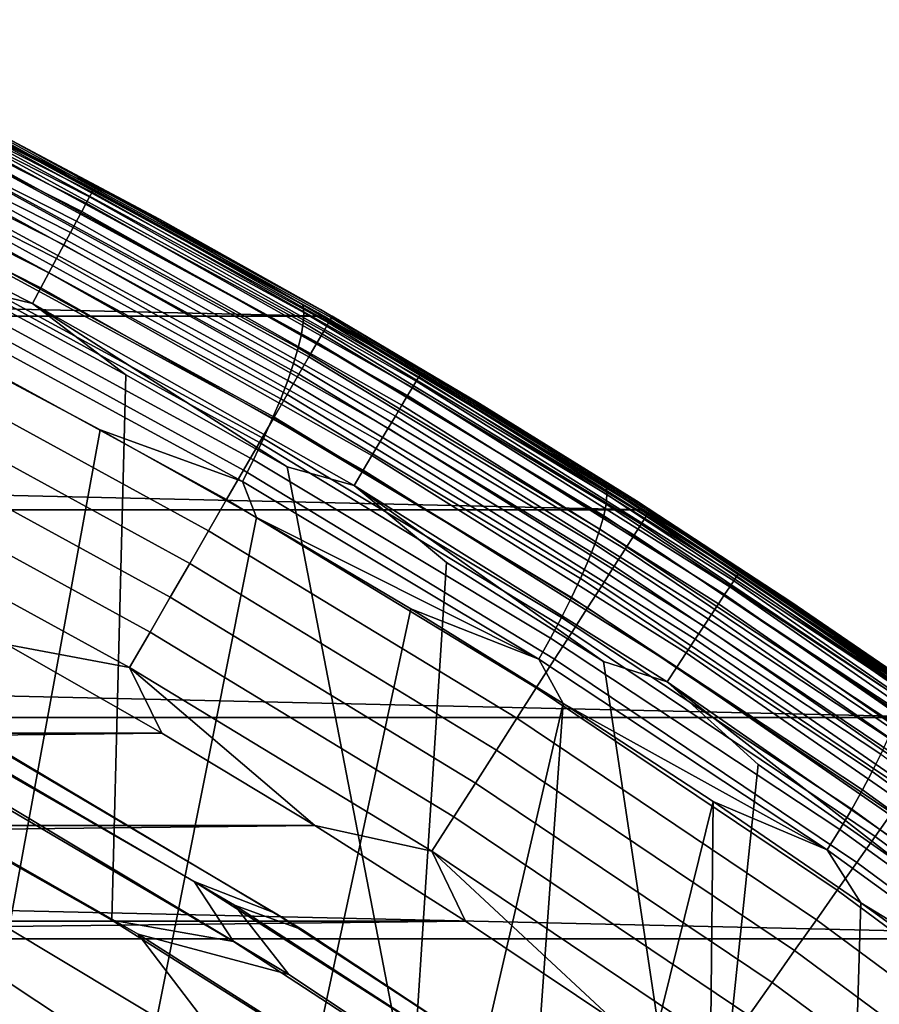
# Model space of a CAD drawing. Header units: metres. Extents: x -365 to 28, y -28 to 28.
# Tile 250 of 256: x 12.73 to 15.62, y 21.5 to 24.81. Entities that reach past the tile are written whole.
import ezdxf

# ---------------------------------------------------------------- set-up
doc = ezdxf.new("R2010")
doc.units = ezdxf.units.M
doc.layers.add('solid_24_501_103_XXX', color=7, linetype='CONTINUOUS')

msp = doc.modelspace()

# ---------------------------------------------------------------- linework, layer by layer
at = {"layer": 'solid_24_501_103_XXX'}
for points in [[(11.83503, 24.787231, 110.676788), (12.960678, 24.21767, 110.676788), (12.969133, 24.233463, 110.619064), (11.842751, 24.803396, 110.619064)], [(11.842751, 24.803396, 110.619064), (12.969133, 24.233463, 110.619064), (12.97424, 24.243, 110.559593), (11.847415, 24.813156, 110.559593)], [(11.847415, 24.813156, 110.559593), (12.97424, 24.243, 110.559593), (12.629565, 24.428347, 110.5)], [(11.824365, 24.764898, 110.731926), (12.948999, 24.195852, 110.731926), (12.960678, 24.21767, 110.676788), (11.83503, 24.787231, 110.676788)], [(11.794868, 24.703123, 110.831284), (12.916698, 24.135496, 110.831284), (12.934267, 24.168325, 110.783676), (11.810912, 24.736725, 110.783676)], [(11.810912, 24.736725, 110.783676), (12.934267, 24.168325, 110.783676), (12.948999, 24.195852, 110.731926), (11.824365, 24.764898, 110.731926)], [(12.632193, 24.421398, 121.38916), (12.018535, 24.742638, 121.336586), (12.64641, 24.433685, 121.559662), (13.088154, 24.195847, 121.573708)], [(11.776466, 24.664581, 110.874054), (12.896545, 24.097839, 110.874054), (12.916698, 24.135496, 110.831284), (11.794868, 24.703123, 110.831284)], [(11.755976, 24.621666, 110.911354), (12.874105, 24.05591, 110.911354), (12.896545, 24.097839, 110.874054), (11.776466, 24.664581, 110.874054)], [(11.733695, 24.575001, 110.942642), (12.849707, 24.010317, 110.942642), (12.874105, 24.05591, 110.911354), (11.755976, 24.621666, 110.911354)], [(11.709951, 24.52527, 110.967468), (12.823705, 23.961729, 110.967468), (12.849707, 24.010317, 110.942642), (11.733695, 24.575001, 110.942642)], [(11.685091, 24.473202, 110.985458), (12.796479, 23.910856, 110.985458), (12.823705, 23.961729, 110.967468), (11.709951, 24.52527, 110.967468)], [(11.659477, 24.419552, 110.996353), (12.768429, 23.85844, 110.996353), (12.796479, 23.910856, 110.985458), (11.685091, 24.473202, 110.985458)], [(-13.749715, 23.815863, -60), (-12.651634, 24.416924, -60), (13.749715, 23.815863, -60)], [(-12.651634, 24.416924, -60), (12.651634, 24.416924, -60), (13.749715, 23.815863, -60)], [(11.659477, 24.419552, 110.996353), (12.531787, 23.915565, 111), (12.768429, 23.85844, 110.996353)], [(12.629565, 24.428347, 110.5), (13.729227, 23.827681, 110.5), (13.749715, 23.815863, -60), (12.651634, 24.416924, -60)], [(12.97424, 24.243, 110.559593), (13.729227, 23.827681, 110.5), (12.629565, 24.428347, 110.5)], [(13.678064, 23.854088, 121.621017), (12.632193, 24.421398, 121.38916), (13.088154, 24.195847, 121.573708)], [(13.680977, 23.828094, 121.540955), (12.636204, 24.394808, 121.309334), (12.632193, 24.421398, 121.38916), (13.678064, 23.854088, 121.621017)], [(12.678961, 24.416847, 158.927399), (13.195622, 24.142122, 121.677879), (12.64641, 24.433685, 121.559662)], [(13.088154, 24.195847, 121.573708), (12.64641, 24.433685, 121.559662), (13.195622, 24.142122, 121.677879)], [(13.773979, 23.810158, 159.065811), (12.676023, 24.411161, 159.065811), (12.667205, 24.394144, 159.203171), (13.764396, 23.793558, 159.203171)], [(12.676023, 24.411161, 159.065811), (13.773979, 23.810158, 159.065811), (13.777172, 23.815702, 158.927399), (12.678961, 24.416847, 158.927399)], [(12.678961, 24.416847, 158.927399), (13.777172, 23.815702, 158.927399), (13.737823, 23.838377, 121.794579), (13.195622, 24.142122, 121.677879)], [(13.679258, 23.795006, 121.463509), (12.635884, 24.360962, 121.232201), (12.636204, 24.394808, 121.309334), (13.680977, 23.828094, 121.540955)], [(13.764396, 23.793558, 159.203171), (12.667205, 24.394144, 159.203171), (12.652588, 24.365934, 159.338165), (13.74851, 23.766043, 159.338165)], [(13.672928, 23.755192, 121.389557), (12.631237, 24.320234, 121.158615), (12.635884, 24.360962, 121.232201), (13.679258, 23.795006, 121.463509)], [(13.74851, 23.766043, 159.338165), (12.652588, 24.365934, 159.338165), (12.632298, 24.326775, 159.46965), (13.726458, 23.727848, 159.46965)], [(13.726458, 23.727848, 159.46965), (12.632298, 24.326775, 159.46965), (12.606506, 24.277, 159.596512), (13.698427, 23.679298, 159.596512)], [(13.662056, 23.709093, 121.319901), (12.622313, 24.273077, 121.089394), (12.631237, 24.320234, 121.158615), (13.672928, 23.755192, 121.389557)], [(13.698427, 23.679298, 159.596512), (12.606506, 24.277, 159.596512), (12.575435, 24.217035, 159.717636), (13.66466, 23.62081, 159.717636)], [(13.646763, 23.657219, 121.255325), (12.609212, 24.220015, 121.025307), (12.622313, 24.273077, 121.089394), (13.662056, 23.709093, 121.319901)], [(12.969133, 24.233463, 110.619064), (14.068159, 23.612413, 110.619064), (14.073699, 23.621706, 110.559593), (12.97424, 24.243, 110.559593)], [(12.97424, 24.243, 110.559593), (14.073699, 23.621706, 110.559593), (13.729227, 23.827681, 110.5)], [(13.66466, 23.62081, 159.717636), (12.575435, 24.217035, 159.717636), (12.539349, 24.147392, 159.832016), (13.625441, 23.552881, 159.832016)], [(13.627218, 23.600147, 121.196541), (12.592079, 24.161634, 120.967056), (12.609212, 24.220015, 121.025307), (13.646763, 23.657219, 121.255325)], [(12.948999, 24.195852, 110.731926), (14.04632, 23.575766, 110.731926), (14.058988, 23.597025, 110.676788), (12.960678, 24.21767, 110.676788)], [(12.960678, 24.21767, 110.676788), (14.058988, 23.597025, 110.676788), (14.068159, 23.612413, 110.619064), (12.969133, 24.233463, 110.619064)], [(12.934267, 24.168325, 110.783676), (14.030339, 23.548946, 110.783676), (14.04632, 23.575766, 110.731926), (12.948999, 24.195852, 110.731926)], [(13.088154, 24.195847, 121.573708), (13.195622, 24.142122, 121.677879), (13.737823, 23.838377, 121.794579)], [(13.678064, 23.854088, 121.621017), (13.088154, 24.195847, 121.573708), (13.737823, 23.838377, 121.794579), (14.133793, 23.602253, 121.805527)], [(13.625441, 23.552881, 159.832016), (12.539349, 24.147392, 159.832016), (12.498557, 24.068668, 159.93866), (13.581108, 23.476095, 159.93866)], [(13.603638, 23.538509, 121.144196), (12.571104, 24.098583, 120.915291), (12.592079, 24.161634, 120.967056), (13.627218, 23.600147, 121.196541)], [(12.916698, 24.135496, 110.831284), (14.01128, 23.516956, 110.831284), (14.030339, 23.548946, 110.783676), (12.934267, 24.168325, 110.783676)], [(12.896545, 24.097839, 110.874054), (13.98942, 23.480267, 110.874054), (14.01128, 23.516956, 110.831284), (12.916698, 24.135496, 110.831284)], [(13.576284, 23.472986, 121.098877), (12.54652, 24.031559, 120.870583), (12.571104, 24.098583, 120.915291), (13.603638, 23.538509, 121.144196)], [(12.874105, 24.05591, 110.911354), (13.965079, 23.439409, 110.911354), (13.98942, 23.480267, 110.874054), (12.896545, 24.097839, 110.874054)], [(13.581108, 23.476095, 159.93866), (12.498557, 24.068668, 159.93866), (12.453408, 23.981535, 160.036667), (13.532041, 23.391108, 160.036667)], [(12.849707, 24.010317, 110.942642), (13.938612, 23.394987, 110.942642), (13.965079, 23.439409, 110.911354), (12.874105, 24.05591, 110.911354)], [(13.54546, 23.404308, 121.061089), (12.518599, 23.961306, 120.833435), (12.54652, 24.031559, 120.870583), (13.576284, 23.472986, 121.098877)], [(12.823705, 23.961729, 110.967468), (13.910407, 23.347643, 110.967468), (13.938612, 23.394987, 110.942642), (12.849707, 24.010317, 110.942642)], [(13.532041, 23.391108, 160.036667), (12.453408, 23.981535, 160.036667), (12.404288, 23.886738, 160.125183), (13.478657, 23.298643, 160.125183)], [(13.511507, 23.333235, 121.031242), (12.48765, 23.888603, 120.80426), (12.518599, 23.961306, 120.833435), (13.54546, 23.404308, 121.061089)], [(12.796479, 23.910856, 110.985458), (13.880875, 23.298075, 110.985458), (13.910407, 23.347643, 110.967468), (12.823705, 23.961729, 110.967468)], [(13.082038, 23.619066, 111), (12.531787, 23.915565, 111), (12.000031, 22.371616, 111), (13.03546, 21.784552, 111)], [(12.768429, 23.85844, 110.996353), (12.531787, 23.915565, 111), (13.082038, 23.619066, 111)], [(12.768429, 23.85844, 110.996353), (13.850448, 23.247002, 110.996353), (13.880875, 23.298075, 110.985458), (12.796479, 23.910856, 110.985458)], [(13.478657, 23.298643, 160.125183), (12.404288, 23.886738, 160.125183), (12.351617, 23.785086, 160.203461), (13.421413, 23.199495, 160.203461)], [(13.474802, 23.260555, 121.009674), (12.454018, 23.814257, 120.783371), (12.48765, 23.888603, 120.80426), (13.511507, 23.333235, 121.031242)], [(12.768429, 23.85844, 110.996353), (13.082038, 23.619066, 111), (13.625348, 23.309866, 111)], [(12.768429, 23.85844, 110.996353), (13.625348, 23.309866, 111), (13.850448, 23.247002, 110.996353)], [(14.699312, 23.241415, 121.847427), (13.678064, 23.854088, 121.621017), (14.133793, 23.602253, 121.805527)], [(14.70115, 23.216066, 121.76712), (13.680977, 23.828094, 121.540955), (13.678064, 23.854088, 121.621017), (14.699312, 23.241415, 121.847427)], [(-14.819911, 23.165066, -60), (-13.749715, 23.815863, -60), (14.819911, 23.165066, -60)], [(-13.749715, 23.815863, -60), (13.749715, 23.815863, -60), (14.819911, 23.165066, -60)], [(12.454018, 23.814257, 120.783371), (13.474802, 23.260555, 121.009674), (12.995692, 23.434315, 120.899055), (12.462342, 23.71776, 120.780815)], [(14.698062, 23.1838, 121.689377), (13.679258, 23.795006, 121.463509), (13.680977, 23.828094, 121.540955), (14.70115, 23.216066, 121.76712)], [(13.729227, 23.827681, 110.5), (14.800385, 23.177546, 110.5), (14.819911, 23.165066, -60), (13.749715, 23.815863, -60)], [(14.073699, 23.621706, 110.559593), (14.800385, 23.177546, 110.5), (13.729227, 23.827681, 110.5)], [(14.133793, 23.602253, 121.805527), (13.737823, 23.838377, 121.794579), (13.777172, 23.815702, 158.927399), (14.272738, 23.522629, 121.909721)], [(14.843443, 23.159801, 159.065811), (13.773979, 23.810158, 159.065811), (13.764396, 23.793558, 159.203171), (14.833114, 23.143656, 159.203171)], [(13.773979, 23.810158, 159.065811), (14.843443, 23.159801, 159.065811), (14.846884, 23.165197, 158.927399), (13.777172, 23.815702, 158.927399)], [(13.777172, 23.815702, 158.927399), (14.846884, 23.165197, 158.927399), (14.800097, 23.195061, 122.023232), (14.272738, 23.522629, 121.909721)], [(13.421413, 23.199495, 160.203461), (12.351617, 23.785086, 160.203461), (12.295845, 23.67745, 160.270828), (13.3608, 23.094509, 160.270828)], [(14.690084, 23.144974, 121.615051), (13.672928, 23.755192, 121.389557), (13.679258, 23.795006, 121.463509), (14.698062, 23.1838, 121.689377)], [(14.833114, 23.143656, 159.203171), (13.764396, 23.793558, 159.203171), (13.74851, 23.766043, 159.338165), (14.815992, 23.116892, 159.338165)], [(14.677305, 23.100018, 121.544975), (13.662056, 23.709093, 121.319901), (13.672928, 23.755192, 121.389557), (14.690084, 23.144974, 121.615051)], [(14.815992, 23.116892, 159.338165), (13.74851, 23.766043, 159.338165), (13.726458, 23.727848, 159.46965), (14.792224, 23.079741, 159.46965)], [(12.995692, 23.434315, 120.899055), (12.658689, 21.594549, 120.824348), (12.160793, 21.90789, 120.713966), (12.462342, 23.71776, 120.780815)], [(14.659865, 23.049433, 121.479919), (13.646763, 23.657219, 121.255325), (13.662056, 23.709093, 121.319901), (14.677305, 23.100018, 121.544975)], [(14.792224, 23.079741, 159.46965), (13.726458, 23.727848, 159.46965), (13.698427, 23.679298, 159.596512), (14.762013, 23.032516, 159.596512)], [(13.3608, 23.094509, 160.270828), (12.295845, 23.67745, 160.270828), (12.237448, 23.564751, 160.326706), (13.297335, 22.984583, 160.326706)], [(14.762013, 23.032516, 159.596512), (13.698427, 23.679298, 159.596512), (13.66466, 23.62081, 159.717636), (14.725617, 22.975626, 159.717636)], [(14.637959, 22.993776, 121.420616), (13.627218, 23.600147, 121.196541), (13.646763, 23.657219, 121.255325), (14.659865, 23.049433, 121.479919)], [(13.625348, 23.309866, 111), (13.082038, 23.619066, 111), (13.03546, 21.784552, 111), (14.042245, 21.149593, 111)], [(14.725617, 22.975626, 159.717636), (13.66466, 23.62081, 159.717636), (13.625441, 23.552881, 159.832016), (14.683349, 22.909554, 159.832016)], [(14.058988, 23.597025, 110.676788), (15.127641, 22.926605, 110.676788), (15.137509, 22.941557, 110.619064), (14.068159, 23.612413, 110.619064)], [(14.068159, 23.612413, 110.619064), (15.137509, 22.941557, 110.619064), (15.14347, 22.950584, 110.559593), (14.073699, 23.621706, 110.559593)], [(14.073699, 23.621706, 110.559593), (15.14347, 22.950584, 110.559593), (14.800385, 23.177546, 110.5)], [(14.611828, 22.933668, 121.367706), (13.603638, 23.538509, 121.144196), (13.627218, 23.600147, 121.196541), (14.637959, 22.993776, 121.420616)], [(14.04632, 23.575766, 110.731926), (15.11401, 22.905951, 110.731926), (15.127641, 22.926605, 110.676788), (14.058988, 23.597025, 110.676788)], [(14.133793, 23.602253, 121.805527), (14.272738, 23.522629, 121.909721), (14.800097, 23.195061, 122.023232)], [(14.699312, 23.241415, 121.847427), (14.133793, 23.602253, 121.805527), (14.800097, 23.195061, 122.023232), (15.153422, 22.962847, 122.03157)], [(13.297335, 22.984583, 160.326706), (12.237448, 23.564751, 160.326706), (12.176927, 23.447948, 160.370636), (13.23156, 22.870659, 160.370636)], [(14.683349, 22.909554, 159.832016), (13.625441, 23.552881, 159.832016), (13.581108, 23.476095, 159.93866), (14.635568, 22.834864, 159.93866)], [(14.01128, 23.516956, 110.831284), (15.076307, 22.84881, 110.831284), (15.096815, 22.87989, 110.783676), (14.030339, 23.548946, 110.783676)], [(14.030339, 23.548946, 110.783676), (15.096815, 22.87989, 110.783676), (15.11401, 22.905951, 110.731926), (14.04632, 23.575766, 110.731926)], [(14.581763, 22.869774, 121.321785), (13.576284, 23.472986, 121.098877), (13.603638, 23.538509, 121.144196), (14.611828, 22.933668, 121.367706)], [(13.98942, 23.480267, 110.874054), (15.052786, 22.813162, 110.874054), (15.076307, 22.84881, 110.831284), (14.01128, 23.516956, 110.831284)], [(13.965079, 23.439409, 110.911354), (15.026595, 22.773468, 110.911354), (15.052786, 22.813162, 110.874054), (13.98942, 23.480267, 110.874054)], [(13.23156, 22.870659, 160.370636), (12.176927, 23.447948, 160.370636), (12.114798, 23.328045, 160.402222), (13.164037, 22.753706, 160.402222)], [(14.635568, 22.834864, 159.93866), (13.581108, 23.476095, 159.93866), (13.532041, 23.391108, 160.036667), (14.582682, 22.752197, 160.036667)], [(14.548098, 22.802801, 121.283371), (13.54546, 23.404308, 121.061089), (13.576284, 23.472986, 121.098877), (14.581763, 22.869774, 121.321785)], [(13.522189, 23.139067, 121.015778), (13.149279, 21.269337, 120.933105), (12.658689, 21.594549, 120.824348), (12.995692, 23.434315, 120.899055)], [(13.474802, 23.260555, 121.009674), (13.522189, 23.139067, 121.015778), (12.995692, 23.434315, 120.899055)], [(13.938612, 23.394987, 110.942642), (14.998116, 22.730307, 110.942642), (15.026595, 22.773468, 110.911354), (13.965079, 23.439409, 110.911354)], [(14.582682, 22.752197, 160.036667), (13.532041, 23.391108, 160.036667), (13.478657, 23.298643, 160.125183), (14.525146, 22.66226, 160.125183)], [(14.511204, 22.733492, 121.252869), (13.511507, 23.333235, 121.031242), (13.54546, 23.404308, 121.061089), (14.548098, 22.802801, 121.283371)], [(13.910407, 23.347643, 110.967468), (14.967767, 22.684309, 110.967468), (14.998116, 22.730307, 110.942642), (13.938612, 23.394987, 110.942642)], [(13.880875, 23.298075, 110.985458), (14.935989, 22.636147, 110.985458), (14.967767, 22.684309, 110.967468), (13.910407, 23.347643, 110.967468)], [(13.164037, 22.753706, 160.402222), (12.114798, 23.328045, 160.402222), (12.051592, 23.206062, 160.421204), (13.095345, 22.634727, 160.421204)], [(14.471492, 22.662615, 121.230637), (13.474802, 23.260555, 121.009674), (13.511507, 23.333235, 121.031242), (14.511204, 22.733492, 121.252869)], [(14.525146, 22.66226, 160.125183), (13.478657, 23.298643, 160.125183), (13.421413, 23.199495, 160.203461), (14.463449, 22.565819, 160.203461)], [(13.850448, 23.247002, 110.996353), (13.625348, 23.309866, 111), (14.042245, 21.149593, 111), (14.161281, 22.988216, 111)], [(13.850448, 23.247002, 110.996353), (14.90325, 22.586525, 110.996353), (14.935989, 22.636147, 110.985458), (13.880875, 23.298075, 110.985458)], [(14.471492, 22.662615, 121.230637), (13.522189, 23.139067, 121.015778), (13.474802, 23.260555, 121.009674)], [(13.850448, 23.247002, 110.996353), (14.161281, 22.988216, 111), (14.68967, 22.654219, 111)], [(13.850448, 23.247002, 110.996353), (14.68967, 22.654219, 111), (14.90325, 22.586525, 110.996353)], [(15.690327, 22.528303, 121.909355), (14.698062, 23.1838, 121.689377), (14.70115, 23.216066, 121.76712), (15.694752, 22.559685, 121.987396)], [(15.693965, 22.584341, 122.067932), (14.699312, 23.241415, 121.847427), (15.153422, 22.962847, 122.03157)], [(15.694752, 22.559685, 121.987396), (14.70115, 23.216066, 121.76712), (14.699312, 23.241415, 121.847427), (15.693965, 22.584341, 122.067932)], [(13.095345, 22.634727, 160.421204), (12.051592, 23.206062, 160.421204), (12.682343, 22.712261, 160.427399)], [(14.463449, 22.565819, 160.203461), (13.421413, 23.199495, 160.203461), (13.3608, 23.094509, 160.270828), (14.398119, 22.463701, 160.270828)], [(15.68074, 22.49054, 121.834679), (14.690084, 23.144974, 121.615051), (14.698062, 23.1838, 121.689377), (15.690327, 22.528303, 121.909355)], [(15.153422, 22.962847, 122.03157), (14.800097, 23.195061, 122.023232), (14.846884, 23.165197, 158.927399), (15.319642, 22.855865, 122.135063)], [(-15.858937, 22.466513, -60), (-14.819911, 23.165066, -60), (15.858937, 22.466513, -60)], [(-14.819911, 23.165066, -60), (14.819911, 23.165066, -60), (15.858937, 22.466513, -60)], [(14.800385, 23.177546, 110.5), (15.840816, 22.479292, 110.5), (15.858937, 22.466513, -60), (14.819911, 23.165066, -60)], [(15.14347, 22.950584, 110.559593), (15.840816, 22.479292, 110.5), (14.800385, 23.177546, 110.5)], [(15.882197, 22.461445, 159.065811), (14.843443, 23.159801, 159.065811), (14.833114, 23.143656, 159.203171), (15.871144, 22.445786, 159.203171)], [(14.843443, 23.159801, 159.065811), (15.882197, 22.461445, 159.065811), (15.88588, 22.466677, 158.927399), (14.846884, 23.165197, 158.927399)], [(14.846884, 23.165197, 158.927399), (15.88588, 22.466677, 158.927399), (15.831114, 22.505236, 122.245155), (15.319642, 22.855865, 122.135063)], [(14.041643, 22.832142, 121.130943), (13.632249, 20.932463, 121.040176), (13.149279, 21.269337, 120.933105), (13.522189, 23.139067, 121.015778)], [(14.471492, 22.662615, 121.230637), (14.041643, 22.832142, 121.130943), (13.522189, 23.139067, 121.015778)], [(15.666098, 22.446815, 121.764183), (14.677305, 23.100018, 121.544975), (14.690084, 23.144974, 121.615051), (15.68074, 22.49054, 121.834679)], [(15.852822, 22.419828, 159.338165), (14.815992, 23.116892, 159.338165), (14.792224, 23.079741, 159.46965), (15.827388, 22.383797, 159.46965)], [(15.871144, 22.445786, 159.203171), (14.833114, 23.143656, 159.203171), (14.815992, 23.116892, 159.338165), (15.852822, 22.419828, 159.338165)], [(14.398119, 22.463701, 160.270828), (13.3608, 23.094509, 160.270828), (13.297335, 22.984583, 160.326706), (14.329717, 22.356779, 160.326706)], [(15.646563, 22.397614, 121.698669), (14.659865, 23.049433, 121.479919), (14.677305, 23.100018, 121.544975), (15.666098, 22.446815, 121.764183)], [(15.827388, 22.383797, 159.46965), (14.792224, 23.079741, 159.46965), (14.762013, 23.032516, 159.596512), (15.795059, 22.337997, 159.596512)], [(15.62235, 22.343481, 121.638847), (14.637959, 22.993776, 121.420616), (14.659865, 23.049433, 121.479919), (15.646563, 22.397614, 121.698669)], [(15.795059, 22.337997, 159.596512), (14.762013, 23.032516, 159.596512), (14.725617, 22.975626, 159.717636), (15.756112, 22.282822, 159.717636)], [(14.329717, 22.356779, 160.326706), (13.297335, 22.984583, 160.326706), (13.23156, 22.870659, 160.370636), (14.258824, 22.245964, 160.370636)], [(14.68967, 22.654219, 111), (14.161281, 22.988216, 111), (14.042245, 21.149593, 111), (15.018148, 20.468151, 111)], [(15.593728, 22.285019, 121.585388), (14.611828, 22.933668, 121.367706), (14.637959, 22.993776, 121.420616), (15.62235, 22.343481, 121.638847)], [(15.756112, 22.282822, 159.717636), (14.725617, 22.975626, 159.717636), (14.683349, 22.909554, 159.832016), (15.710879, 22.218742, 159.832016)], [(15.137509, 22.941557, 110.619064), (16.174929, 22.222305, 110.619064), (16.181297, 22.23105, 110.559593), (15.14347, 22.950584, 110.559593)], [(15.14347, 22.950584, 110.559593), (16.181297, 22.23105, 110.559593), (15.840816, 22.479292, 110.5)], [(15.153422, 22.962847, 122.03157), (15.319642, 22.855865, 122.135063), (15.831114, 22.505236, 122.245155)], [(15.693965, 22.584341, 122.067932), (15.153422, 22.962847, 122.03157), (15.831114, 22.505236, 122.245155), (16.14502, 22.278637, 122.251404)], [(15.561016, 22.222874, 121.538887), (14.581763, 22.869774, 121.321785), (14.611828, 22.933668, 121.367706), (15.593728, 22.285019, 121.585388)], [(15.11401, 22.905951, 110.731926), (16.14982, 22.187815, 110.731926), (16.164385, 22.207823, 110.676788), (15.127641, 22.926605, 110.676788)], [(15.127641, 22.926605, 110.676788), (16.164385, 22.207823, 110.676788), (16.174929, 22.222305, 110.619064), (15.137509, 22.941557, 110.619064)], [(15.710879, 22.218742, 159.832016), (14.683349, 22.909554, 159.832016), (14.635568, 22.834864, 159.93866), (15.659748, 22.146305, 159.93866)], [(15.096815, 22.87989, 110.783676), (16.131447, 22.162575, 110.783676), (16.14982, 22.187815, 110.731926), (15.11401, 22.905951, 110.731926)], [(14.258824, 22.245964, 160.370636), (13.23156, 22.870659, 160.370636), (13.164037, 22.753706, 160.402222), (14.186049, 22.132208, 160.402222)], [(15.524575, 22.157734, 121.499847), (14.548098, 22.802801, 121.283371), (14.581763, 22.869774, 121.321785), (15.561016, 22.222874, 121.538887)], [(15.052786, 22.813162, 110.874054), (16.0844, 22.097937, 110.874054), (16.109533, 22.132467, 110.831284), (15.076307, 22.84881, 110.831284)], [(15.076307, 22.84881, 110.831284), (16.109533, 22.132467, 110.831284), (16.131447, 22.162575, 110.783676), (15.096815, 22.87989, 110.783676)], [(14.553662, 22.513802, 121.244453), (14.107444, 20.584036, 121.145531), (13.632249, 20.932463, 121.040176), (14.041643, 22.832142, 121.130943)], [(14.471492, 22.662615, 121.230637), (14.553662, 22.513802, 121.244453), (14.041643, 22.832142, 121.130943)], [(15.659748, 22.146305, 159.93866), (14.635568, 22.834864, 159.93866), (14.582682, 22.752197, 160.036667), (15.603155, 22.066132, 160.036667)], [(15.48481, 22.090321, 121.468712), (14.511204, 22.733492, 121.252869), (14.548098, 22.802801, 121.283371), (15.524575, 22.157734, 121.499847)], [(15.026595, 22.773468, 110.911354), (16.056414, 22.059486, 110.911354), (16.0844, 22.097937, 110.874054), (15.052786, 22.813162, 110.874054)], [(14.186049, 22.132208, 160.402222), (13.164037, 22.753706, 160.402222), (13.095345, 22.634727, 160.421204), (14.112013, 22.016478, 160.421204)], [(15.603155, 22.066132, 160.036667), (14.582682, 22.752197, 160.036667), (14.525146, 22.66226, 160.125183), (15.541584, 21.978905, 160.125183)], [(14.998116, 22.730307, 110.942642), (16.025984, 22.017679, 110.942642), (16.056414, 22.059486, 110.911354), (15.026595, 22.773468, 110.911354)], [(15.442161, 22.021385, 121.445824), (14.471492, 22.662615, 121.230637), (14.511204, 22.733492, 121.252869), (15.48481, 22.090321, 121.468712)], [(14.967767, 22.684309, 110.967468), (15.993554, 21.973124, 110.967468), (16.025984, 22.017679, 110.942642), (14.998116, 22.730307, 110.942642)], [(13.203766, 22.41378, 160.427399), (12.682343, 22.712261, 160.427399), (-13.149462, 22.413748, 160.427399)], [(13.095345, 22.634727, 160.421204), (12.682343, 22.712261, 160.427399), (13.203766, 22.41378, 160.427399)], [(14.935989, 22.636147, 110.985458), (15.959599, 21.926472, 110.985458), (15.993554, 21.973124, 110.967468), (14.967767, 22.684309, 110.967468)], [(15.541584, 21.978905, 160.125183), (14.525146, 22.66226, 160.125183), (14.463449, 22.565819, 160.203461), (15.475562, 21.885372, 160.203461)], [(15.442161, 22.021385, 121.445824), (14.553662, 22.513802, 121.244453), (14.471492, 22.662615, 121.230637)], [(14.90325, 22.586525, 110.996353), (14.68967, 22.654219, 111), (15.018148, 20.468151, 111), (15.210178, 22.308079, 111)], [(13.095345, 22.634727, 160.421204), (13.203766, 22.41378, 160.427399), (13.718094, 22.103365, 160.427399)], [(14.112013, 22.016478, 160.421204), (13.095345, 22.634727, 160.421204), (13.718094, 22.103365, 160.427399)], [(14.90325, 22.586525, 110.996353), (15.924615, 21.878405, 110.996353), (15.959599, 21.926472, 110.985458), (14.935989, 22.636147, 110.985458)], [(14.90325, 22.586525, 110.996353), (15.210178, 22.308079, 111), (15.722498, 21.950012, 111)], [(14.90325, 22.586525, 110.996353), (15.722498, 21.950012, 111), (15.924615, 21.878405, 110.996353)], [(15.475562, 21.885372, 160.203461), (14.463449, 22.565819, 160.203461), (14.398119, 22.463701, 160.270828), (15.405653, 21.786335, 160.270828)], [(12.277832, 22.510569, 113.262421), (12.565715, 22.4107, 114.405579), (13.584634, 21.808126, 114.405579), (13.312803, 21.914381, 113.262421)], [(13.444249, 21.713207, 112.122711), (12.427113, 22.310942, 112.122711), (12.277832, 22.510569, 113.262421), (13.312803, 21.914381, 113.262421)], [(14.553662, 22.513802, 121.244453), (14.399231, 20.361368, 121.210213), (14.107444, 20.584036, 121.145531)], [(15.058125, 22.184135, 121.356285), (14.574471, 20.22434, 121.249062), (14.399231, 20.361368, 121.210213), (14.553662, 22.513802, 121.244453)], [(15.442161, 22.021385, 121.445824), (15.058125, 22.184135, 121.356285), (14.553662, 22.513802, 121.244453)], [(-16.864471, 21.721865, -60), (-15.858937, 22.466513, -60), (16.864471, 21.721865, -60)], [(-15.858937, 22.466513, -60), (15.858937, 22.466513, -60), (16.864471, 21.721865, -60)], [(15.405653, 21.786335, 160.270828), (14.398119, 22.463701, 160.270828), (14.329717, 22.356779, 160.326706), (15.332454, 21.682634, 160.326706)], [(12.422786, 22.434296, 116.693153), (12.627489, 22.203836, 117.833038), (13.631113, 21.602236, 117.833038), (13.447986, 21.835176, 116.693153)], [(13.676405, 21.751863, 115.549911), (12.664238, 22.356312, 115.549911), (12.422786, 22.434296, 116.693153), (13.447986, 21.835176, 116.693153)], [(13.203766, 22.41378, 160.427399), (-13.149462, 22.413748, 160.427399), (-13.663789, 22.103333, 160.427399)], [(13.718094, 22.103365, 160.427399), (13.203766, 22.41378, 160.427399), (-13.663789, 22.103333, 160.427399)], [(12.565715, 22.4107, 114.405579), (12.664238, 22.356312, 115.549911), (13.676405, 21.751863, 115.549911), (13.584634, 21.808126, 114.405579)], [(12.000031, 22.371616, 111), (12.427113, 22.310942, 112.122711), (13.444249, 21.713207, 112.122711), (13.03546, 21.784552, 111)], [(15.332454, 21.682634, 160.326706), (14.329717, 22.356779, 160.326706), (14.258824, 22.245964, 160.370636), (15.256592, 21.575163, 160.370636)], [(12.094664, 22.326431, 118.967308), (12.477777, 21.882622, 120.093712), (13.465796, 21.288881, 120.093712), (13.123963, 21.737343, 118.967308)], [(13.631113, 21.602236, 117.833038), (12.627489, 22.203836, 117.833038), (12.094664, 22.326431, 118.967308), (13.123963, 21.737343, 118.967308)], [(16.54743, 21.593615, 121.796822), (15.593728, 22.285019, 121.585388), (15.62235, 22.343481, 121.638847), (16.578478, 21.650318, 121.850815)], [(15.722498, 21.950012, 111), (15.210178, 22.308079, 111), (15.018148, 20.468151, 111), (15.961007, 19.741739, 111)], [(16.512138, 21.533337, 121.749741), (15.561016, 22.222874, 121.538887), (15.593728, 22.285019, 121.585388), (16.54743, 21.593615, 121.796822)], [(15.256592, 21.575163, 160.370636), (14.258824, 22.245964, 160.370636), (14.186049, 22.132208, 160.402222), (15.178714, 21.464836, 160.402222)], [(16.472994, 21.470158, 121.710106), (15.524575, 22.157734, 121.499847), (15.561016, 22.222874, 121.538887), (16.512138, 21.533337, 121.749741)], [(15.058125, 22.184135, 121.356285), (15.033165, 19.85351, 121.350754), (14.574471, 20.22434, 121.249062)], [(15.554669, 21.843393, 121.46637), (15.483259, 19.471754, 121.450539), (15.033165, 19.85351, 121.350754), (15.058125, 22.184135, 121.356285)], [(15.442161, 22.021385, 121.445824), (15.554669, 21.843393, 121.46637), (15.058125, 22.184135, 121.356285)], [(16.430431, 21.404774, 121.678352), (15.48481, 22.090321, 121.468712), (15.524575, 22.157734, 121.499847), (16.472994, 21.470158, 121.710106)], [(15.178714, 21.464836, 160.402222), (14.186049, 22.132208, 160.402222), (14.112013, 22.016478, 160.421204), (15.099487, 21.352596, 160.421204)], [(16.651527, 21.411844, 159.93866), (15.659748, 22.146305, 159.93866), (15.603155, 22.066132, 160.036667), (16.591345, 21.33433, 160.036667)], [(13.718094, 22.103365, 160.427399), (-13.663789, 22.103333, 160.427399), (-14.170819, 21.781113, 160.427399)], [(14.225124, 21.781147, 160.427399), (13.718094, 22.103365, 160.427399), (-14.170819, 21.781113, 160.427399)], [(14.112013, 22.016478, 160.421204), (13.718094, 22.103365, 160.427399), (14.225124, 21.781147, 160.427399)], [(16.38492, 21.337912, 121.654831), (15.442161, 22.021385, 121.445824), (15.48481, 22.090321, 121.468712), (16.430431, 21.404774, 121.678352)], [(16.591345, 21.33433, 160.036667), (15.603155, 22.066132, 160.036667), (15.541584, 21.978905, 160.125183), (16.525867, 21.249996, 160.125183)], [(16.38492, 21.337912, 121.654831), (15.554669, 21.843393, 121.46637), (15.442161, 22.021385, 121.445824)], [(14.112013, 22.016478, 160.421204), (14.225124, 21.781147, 160.427399), (14.724609, 21.447273, 160.427399)], [(15.099487, 21.352596, 160.421204), (14.112013, 22.016478, 160.421204), (14.724609, 21.447273, 160.427399)], [(16.525867, 21.249996, 160.125183), (15.541584, 21.978905, 160.125183), (15.475562, 21.885372, 160.203461), (16.455656, 21.159565, 160.203461)], [(13.312803, 21.914381, 113.262421), (13.584634, 21.808126, 114.405579), (14.574716, 21.159262, 114.405579), (14.318889, 21.270643, 113.262421)], [(14.432694, 21.069138, 112.122711), (13.444249, 21.713207, 112.122711), (13.312803, 21.914381, 113.262421), (14.318889, 21.270643, 113.262421)], [(13.465796, 21.288881, 120.093712), (12.477777, 21.882622, 120.093712), (12.658689, 21.594549, 120.824348), (13.149279, 21.269337, 120.933105)], [(16.455656, 21.159565, 160.203461), (15.475562, 21.885372, 160.203461), (15.405653, 21.786335, 160.270828), (16.381311, 21.063812, 160.270828)], [(13.447986, 21.835176, 116.693153), (13.631113, 21.602236, 117.833038), (14.606133, 20.955303, 117.833038), (14.444352, 21.189241, 116.693153)], [(14.65978, 21.101622, 115.549911), (13.676405, 21.751863, 115.549911), (13.447986, 21.835176, 116.693153), (14.444352, 21.189241, 116.693153)], [(16.0431, 21.491758, 121.574654), (15.924448, 19.079336, 121.548347), (15.483259, 19.471754, 121.450539), (15.554669, 21.843393, 121.46637)], [(16.38492, 21.337912, 121.654831), (16.0431, 21.491758, 121.574654), (15.554669, 21.843393, 121.46637)], [(13.584634, 21.808126, 114.405579), (13.676405, 21.751863, 115.549911), (14.65978, 21.101622, 115.549911), (14.574716, 21.159262, 114.405579)], [(14.225124, 21.781147, 160.427399), (-14.170819, 21.781113, 160.427399), (-14.670302, 21.447237, 160.427399)], [(14.724609, 21.447273, 160.427399), (14.225124, 21.781147, 160.427399), (-14.670302, 21.447237, 160.427399)], [(13.03546, 21.784552, 111), (13.444249, 21.713207, 112.122711), (14.432694, 21.069138, 112.122711), (14.042245, 21.149593, 111)], [(16.381311, 21.063812, 160.270828), (15.405653, 21.786335, 160.270828), (15.332454, 21.682634, 160.326706), (16.303469, 20.963551, 160.326706)], [(-17.835953, 20.931522, -60), (-16.864471, 21.721865, -60), (17.835953, 20.931522, -60)], [(-16.864471, 21.721865, -60), (16.864471, 21.721865, -60), (17.835953, 20.931522, -60)], [(13.123963, 21.737343, 118.967308), (13.465796, 21.288881, 120.093712), (14.425616, 20.650562, 120.093712), (14.124633, 21.100834, 118.967308)], [(14.606133, 20.955303, 117.833038), (13.631113, 21.602236, 117.833038), (13.123963, 21.737343, 118.967308), (14.124633, 21.100834, 118.967308)], [(16.303469, 20.963551, 160.326706), (15.332454, 21.682634, 160.326706), (15.256592, 21.575163, 160.370636), (16.222794, 20.859644, 160.370636)], [(16.222794, 20.859644, 160.370636), (15.256592, 21.575163, 160.370636), (15.178714, 21.464836, 160.402222), (16.139977, 20.752975, 160.402222)]]:
    msp.add_3dface(points, dxfattribs=at)

doc.saveas('drawing.dxf')
